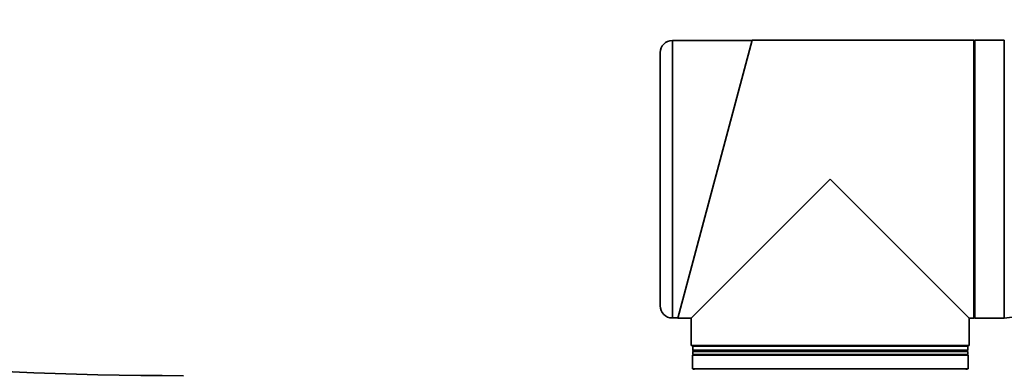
# Model space of a CAD drawing. Header units: millimetres. Extents: x 15 to 361, y 112 to 284.
# Tile 6 of 20: x 124 to 138, y 157 to 162. Entities that reach past the tile are written whole.
import ezdxf

# ---------------------------------------------------------------- set-up
doc = ezdxf.new("R2010")
doc.units = ezdxf.units.MM
doc.linetypes.add('CENTERX2', pattern=[20.32, 12.7, -2.54, 2.54, -2.54])
doc.layers.add('10', color=7, linetype='Continuous')

msp = doc.modelspace()

# ---------------------------------------------------------------- linework, layer by layer
at = {"color": 7, "linetype": 'Continuous', "lineweight": 35}
for p, q in [((134.158561, 161.563662), (133.088862, 161.563662)), ((133.088862, 161.563662), (133.088862, 157.84631)), ((133.161414, 157.842261), (134.159646, 161.567711)), ((137.128142, 161.567711), (134.159646, 161.567711)), ((137.128142, 161.567711), (137.128142, 159.704986)), ((137.138265, 161.563662), (137.128142, 161.563662)), ((137.142315, 161.567711), (137.138265, 161.563662)), ((137.138265, 157.84631), (137.138265, 161.563662)), ((137.537131, 161.567711), (137.142315, 161.567711)), ((137.142315, 161.567711), (137.142315, 157.842261)), ((137.537131, 157.842261), (137.537131, 161.567711)), ((132.926886, 158.008286), (132.926886, 161.401686)), ((135.204675, 159.704986), (133.34195, 157.842261)), ((137.067401, 157.842261), (135.204675, 159.704986)), ((137.128142, 159.704986), (137.128142, 157.842261)), ((133.088862, 157.84631), (133.162499, 157.84631)), ((133.161414, 157.842261), (133.34195, 157.842261)), ((133.34195, 157.842261), (133.34195, 157.477814)), ((137.067401, 157.842261), (137.128142, 157.842261)), ((137.067401, 157.477814), (137.067401, 157.842261)), ((137.128142, 157.84631), (137.138265, 157.84631)), ((137.138265, 157.84631), (137.142315, 157.842261)), ((137.142315, 157.842261), (137.537131, 157.842261)), ((137.067401, 157.477814), (133.34195, 157.477814)), ((133.368271, 157.473765), (133.362197, 157.467691)), ((133.362197, 157.467691), (133.362197, 157.413024)), ((137.047154, 157.467691), (133.362197, 157.467691)), ((133.362197, 157.413024), (133.368271, 157.40695)), ((137.047154, 157.413024), (133.362197, 157.413024)), ((133.372321, 157.40695), (133.362197, 157.396826)), ((137.04108, 157.473765), (133.368271, 157.473765)), ((135.204675, 157.40695), (133.368271, 157.40695)), ((133.453309, 157.477814), (133.453309, 157.473765)), ((137.04108, 157.40695), (135.204675, 157.40695)), ((136.956042, 157.473765), (136.956042, 157.477814)), ((137.047154, 157.396826), (137.03703, 157.40695)), ((137.047154, 157.467691), (137.04108, 157.473765)), ((137.04108, 157.40695), (137.047154, 157.413024)), ((137.047154, 157.413024), (137.047154, 157.467691)), ((133.357135, 157.346209), (133.357135, 157.163986)), ((137.052215, 157.346209), (133.357135, 157.346209)), ((133.362197, 157.396826), (133.362197, 157.356332)), ((137.047154, 157.396826), (133.362197, 157.396826)), ((133.362197, 157.356332), (133.372321, 157.346209)), ((135.204675, 157.356332), (133.362197, 157.356332)), ((137.047154, 157.356332), (135.204675, 157.356332)), ((137.03703, 157.346209), (137.047154, 157.356332)), ((137.047154, 157.356332), (137.047154, 157.396826)), ((137.052215, 157.163986), (137.052215, 157.346209)), ((133.357135, 157.163986), (137.052215, 157.163986)), ((133.378395, 157.163986), (133.378395, 157.153862)), ((137.030956, 157.153862), (137.030956, 157.163986))]:
    msp.add_line(p, q, dxfattribs=at)
for centre, radius, start, end in [((133.088862, 161.401686), 0.161976, 90, 180), ((148.074219, 77.542605), 80.988054, 90, 97.47575739), ((133.088862, 158.008286), 0.161976, 180, 270), ((126.538954, 207.242732), 50.169858, 259.5202311, 270)]:
    msp.add_arc(centre, radius, start, end, dxfattribs=at)
at = {"layer": '10', "linetype": 'CENTERX2'}
msp.add_circle((114.957662, 161.50697), 39.674023, dxfattribs=at)

doc.saveas('drawing.dxf')
